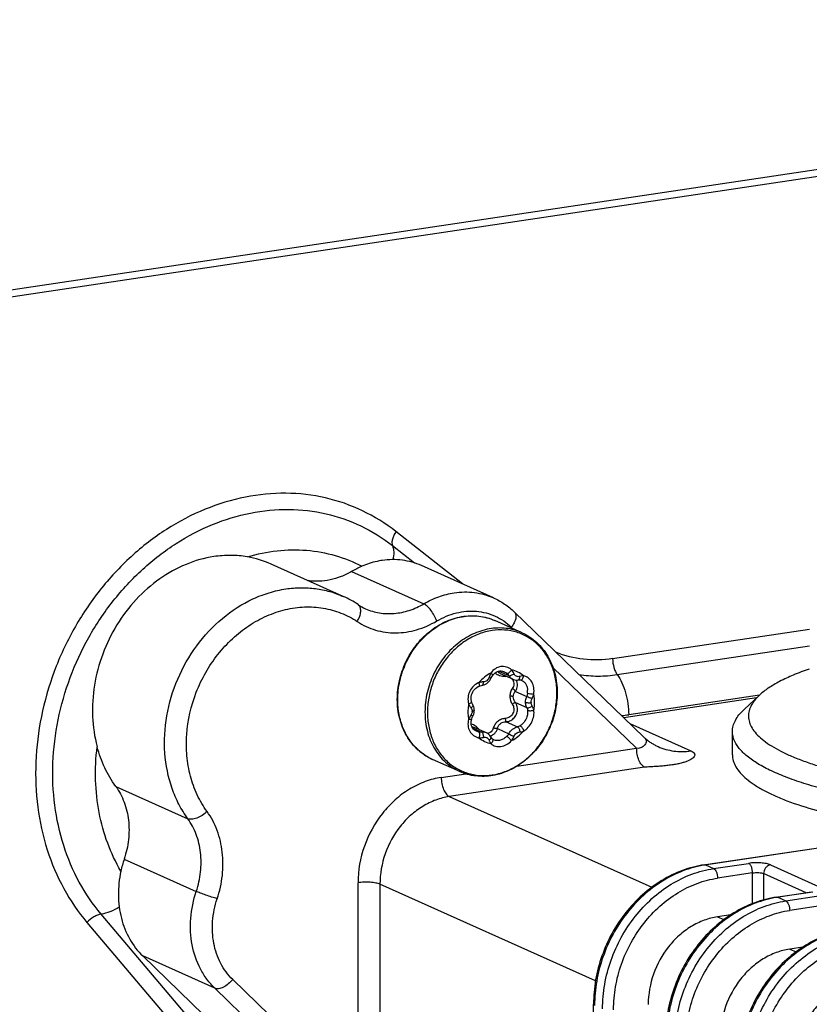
# Model space of a CAD drawing. Header units: millimetres. Extents: x 0 to 1189, y 0 to 841.
# Tile 13 of 27: x 375 to 424, y 328 to 389. Entities that reach past the tile are written whole.
import ezdxf

# ---------------------------------------------------------------- set-up
doc = ezdxf.new("R2010")
doc.units = ezdxf.units.MM
doc.header["$LTSCALE"] = 65.395
doc.layers.get('0').update_dxf_attribs({"linetype": 'CONTINUOUS'})

msp = doc.modelspace()

# ---------------------------------------------------------------- linework, layer by layer
at = {"color": 7, "linetype": 'CONTINUOUS'}
for p, q in [((340.442, 367.621), (486.823, 389.494)), ((340.442, 367.172), (487.573, 389.158)), ((402.236, 354.271), (398.08, 357.54)), ((397.863, 356.668), (399.241, 355.584)), ((394.792, 353.495), (390.292, 355.512)), ((404.174, 353.402), (399.674, 355.42)), ((395.315, 355.052), (399.815, 353.035)), ((405.477, 352.519), (413.563, 344.706)), ((405.95, 351.229), (404.251, 351.991)), ((405.282, 351.575), (405.372, 351.488)), ((411.609, 349.611), (423.887, 351.446)), ((411.894, 348.61), (423.887, 350.402)), ((404.505, 348.83), (405.131, 348.55)), ((405.38, 348.326), (404.617, 348.668)), ((404.841, 348.797), (404.841, 348.796)), ((407.877, 349.067), (413.106, 344.016)), ((405.941, 348.253), (405.941, 348.253)), ((405.54, 347.566), (406.246, 347.25)), ((420.77, 347.328), (412.609, 346.108)), ((420.774, 347.332), (419.81, 346.435)), ((405.54, 346.877), (406.246, 346.56)), ((406.734, 346.915), (406.734, 346.939)), ((420.582, 347.154), (412.308, 345.918)), ((404.959, 345.668), (405.666, 345.352)), ((412.674, 345.564), (416.49, 343.854)), ((402.872, 345.27), (403.434, 345.018)), ((403.725, 344.974), (402.963, 345.316)), ((403.103, 345.075), (403.103, 345.075)), ((404.424, 345.244), (405.131, 344.927)), ((419.086, 343.614), (419.087, 345.063)), ((405.633, 342.9), (413.106, 344.016)), ((402.064, 342.561), (400.364, 343.322)), ((400.911, 342.195), (402.434, 342.423)), ((413.606, 342.826), (401.41, 341.005)), ((380.588, 341.636), (385.088, 339.618)), ((401.41, 341.005), (414.054, 335.337)), ((417.337, 336.742), (443.564, 340.657)), ((443.638, 340.645), (417.411, 336.73)), ((381.116, 337.099), (385.616, 335.082)), ((417.911, 336.506), (420.095, 336.832)), ((417.411, 336.73), (417.911, 336.506)), ((420.345, 336.237), (418.161, 335.911)), ((420.329, 334.316), (420.345, 336.237)), ((421.028, 336.194), (421.015, 334.544)), ((423.689, 335.001), (421.028, 336.194)), ((421.461, 336.737), (424.461, 335.393)), ((395.712, 322.022), (395.714, 335.624)), ((397.08, 335.529), (397.078, 321.927)), ((410.541, 329.494), (397.08, 335.529)), ((421.837, 334.725), (424.021, 335.051)), ((424.095, 335.039), (421.911, 334.713)), ((421.911, 334.713), (422.411, 334.489)), ((422.411, 334.489), (424.595, 334.815)), ((424.845, 334.22), (422.661, 333.894)), ((378.791, 333.143), (385.85, 324.815)), ((386.735, 325.337), (379.676, 333.665)), ((418.983, 333.619), (418.16, 333.496)), ((418.16, 333.496), (418.554, 333.32)), ((423.483, 331.602), (422.66, 331.479)), ((422.66, 331.479), (423.054, 331.303)), ((386.776, 329.031), (382.276, 331.049)), ((382.276, 331.049), (390.31, 323.286)), ((395.712, 322.022), (387.888, 329.581)), ((394.81, 321.268), (386.776, 329.031)), ((410.411, 297.258), (410.415, 328.033))]:
    msp.add_line(p, q, dxfattribs=at)
for points in [[(404.011, 348.37), (404.027, 348.402), (404.06, 348.466), (404.098, 348.527), (404.12, 348.56)], [(404.12, 348.56), (404.151, 348.601), (404.21, 348.665), (404.273, 348.721), (404.342, 348.766), (404.414, 348.802), (404.49, 348.827), (404.568, 348.841), (404.647, 348.844), (404.726, 348.834), (404.803, 348.812), (404.841, 348.796)], [(402.805, 346.904), (402.79, 346.964), (402.776, 347.06), (402.774, 347.158), (402.784, 347.255), (402.805, 347.35), (402.836, 347.443), (402.878, 347.531), (402.93, 347.613), (402.991, 347.689), (403.06, 347.757), (403.137, 347.816), (403.22, 347.865), (403.279, 347.892)], [(403.279, 347.892), (403.333, 347.913), (403.416, 347.935)], [(403.416, 347.935), (403.507, 347.953), (403.589, 347.977), (403.669, 348.012), (403.746, 348.057), (403.817, 348.113), (403.883, 348.177), (403.94, 348.248), (403.989, 348.325), (404.011, 348.37)], [(405.38, 348.326), (405.427, 348.307), (405.506, 348.286), (405.585, 348.275), (405.665, 348.275), (405.707, 348.28)], [(405.707, 348.28), (405.743, 348.284), (405.805, 348.285), (405.848, 348.28)], [(405.848, 348.28), (405.893, 348.27), (405.941, 348.253)], [(402.881, 346.721), (402.858, 346.765), (402.824, 346.845), (402.805, 346.904)], [(402.967, 346.376), (402.965, 346.427), (402.954, 346.516), (402.933, 346.6), (402.902, 346.68), (402.881, 346.721)], [(402.805, 345.823), (402.816, 345.859), (402.841, 345.927), (402.869, 345.993), (402.886, 346.028)], [(402.886, 346.028), (402.905, 346.069), (402.934, 346.151), (402.955, 346.237), (402.965, 346.325), (402.967, 346.376)], [(403.103, 345.075), (403.06, 345.097), (402.989, 345.143), (402.927, 345.199), (402.875, 345.265), (402.833, 345.337), (402.803, 345.415), (402.783, 345.498), (402.774, 345.585), (402.777, 345.674), (402.79, 345.765), (402.805, 345.823)], [(404.022, 344.689), (403.985, 344.751), (403.94, 344.812), (403.888, 344.866), (403.83, 344.914), (403.765, 344.955), (403.725, 344.974)], [(404.09, 344.606), (404.061, 344.637), (404.022, 344.689)], [(404.197, 344.534), (404.168, 344.548), (404.12, 344.58), (404.09, 344.606)], [(413.563, 344.706), (413.581, 344.688), (413.604, 344.667), (413.632, 344.643), (413.663, 344.616), (413.696, 344.588), (413.732, 344.559), (413.77, 344.528), (413.81, 344.498), (413.852, 344.467), (413.894, 344.437), (413.939, 344.406), (413.985, 344.375), (414.032, 344.344), (414.08, 344.314), (414.13, 344.285), (414.18, 344.255), (414.232, 344.227), (414.285, 344.198), (414.339, 344.171), (414.393, 344.145), (414.445, 344.121)]]:
    msp.add_lwpolyline(points, dxfattribs=at)
for centre, radius, start, end in [((387.764, 349.861), 6.191, 65.89905, 80.31103), ((398.211, 350.139), 5.703, 113.32493, 120.51398), ((392.153, 347.611), 6.449, 56.42504, 65.84325), ((397.499, 355.665), 3.218, 236.42207, 245.83733), ((405.724, 348.432), 0.806, 172.93947, 174.8197), ((404.911, 347.827), 0.678, 82.96448, 89.13987), ((404.992, 348.033), 0.452, 37.08027, 46.93653), ((405.003, 348.041), 0.438, 33.77754, 37.03617), ((405.239, 347.568), 1.063, 353.55253, 3.70147), ((403.107, 347.462), 5.023, 359.99996, 0.2409), ((404.88, 346.451), 0.785, 4.23111, 32.85621), ((406.914, 346.869), 0.396, 177.00789, 180.00399), ((402.454, 346.319), 0.383, 356.90652, 0.00729), ((411.157, 355.818), 9.817, 275.89162, 278.50278), ((401.78, 346.439), 3.425, 228.73701, 233.64214), ((401.757, 346.408), 3.386, 233.65079, 234.50212), ((401.745, 346.391), 3.365, 234.49949, 238.71336), ((401.733, 346.371), 3.342, 238.71729, 240.14923), ((401.727, 346.362), 3.331, 240.14915, 245.85002), ((387.802, 334.852), 7.053, 161.42098, 167.73286), ((418.36, 330.368), 6.433, 98.49015, 99.11422), ((422.86, 328.351), 6.433, 98.49015, 99.11422)]:
    msp.add_arc(centre, radius, start, end, dxfattribs=at)
for points, knots in [([(398.08, 357.54), (397.437, 358.046), (396.036, 358.92), (393.69, 359.736), (391.194, 360.023), (388.638, 359.773), (386.111, 359), (384.115, 357.951), (382.611, 356.893), (381.164, 355.677), (379.528, 353.913), (377.91, 351.492), (376.678, 348.834), (375.873, 346.03), (375.524, 343.173), (375.642, 340.36), (376.226, 337.683), (377.259, 335.237), (378.24, 333.793), (378.791, 333.143)], [0, 0, 0, 0, 0.056727, 0.113362, 0.170715, 0.229473, 0.290093, 0.35275, 0.384849, 0.417396, 0.483569, 0.550792, 0.618417, 0.685753, 0.752139, 0.817018, 0.880008, 0.940959, 1, 1, 1, 1]), ([(379.676, 333.665), (379.157, 334.278), (378.231, 335.639), (377.258, 337.946), (376.707, 340.47), (376.596, 343.123), (376.925, 345.816), (377.684, 348.46), (378.845, 350.966), (380.371, 353.249), (381.913, 354.912), (383.278, 356.058), (384.695, 357.056), (386.578, 358.045), (388.961, 358.774), (391.371, 359.009), (393.724, 358.738), (395.935, 357.969), (397.256, 357.145), (397.863, 356.668)], [0, 0, 0, 0, 0.059041, 0.119992, 0.182982, 0.247861, 0.314247, 0.381583, 0.449208, 0.516431, 0.582604, 0.615151, 0.64725, 0.709907, 0.770527, 0.829285, 0.886638, 0.943273, 1, 1, 1, 1]), ([(398.08, 357.54), (398.029, 357.464), (397.941, 357.312), (397.855, 357.078), (397.822, 356.861), (397.841, 356.725), (397.863, 356.668)], [0, 0, 0, 0, 0.295223, 0.5667, 0.802824, 1, 1, 1, 1]), ([(397.863, 356.668), (397.912, 356.541), (397.96, 356.243), (397.928, 355.946), (397.896, 355.789)], [0, 0, 0, 0, 0.45899, 1, 1, 1, 1]), ([(386.714, 355.98), (386.12, 355.891), (384.925, 355.552), (383.275, 354.63), (381.809, 353.336), (380.603, 351.74), (379.718, 349.924), (379.2, 347.982), (379.075, 346.015), (379.264, 344.727), (379.427, 344.114)], [0, 0, 0, 0, 0.116152, 0.237172, 0.362648, 0.491313, 0.621344, 0.750686, 0.8774, 1, 1, 1, 1]), ([(388.806, 355.963), (388.464, 356.022), (387.764, 356.083), (387.063, 356.032), (386.714, 355.98)], [0, 0, 0, 0, 0.495402, 1, 1, 1, 1]), ([(388.806, 355.963), (389.411, 356.145), (390.639, 356.401), (392.5, 356.433), (394.299, 356.107), (395.423, 355.654), (395.952, 355.376)], [0, 0, 0, 0, 0.257929, 0.509121, 0.755587, 1, 1, 1, 1]), ([(397.22, 355.74), (397.113, 355.724), (396.68, 355.645), (396.257, 355.507), (395.952, 355.376)], [0, 0, 0, 0, 0.246233, 1, 1, 1, 1]), ([(399.674, 355.42), (399.298, 355.588), (398.483, 355.817), (397.637, 355.803), (397.22, 355.74)], [0, 0, 0, 0, 0.49402, 1, 1, 1, 1]), ([(395.315, 355.052), (395.103, 354.927), (394.665, 354.712), (393.976, 354.503), (393.278, 354.417), (392.816, 354.444), (392.591, 354.478)], [0, 0, 0, 0, 0.260272, 0.5132, 0.759337, 1, 1, 1, 1]), ([(391.214, 353.962), (391.521, 354.008), (392.138, 354.059), (393.058, 354.006), (393.95, 353.824), (394.518, 353.617), (394.792, 353.495)], [0, 0, 0, 0, 0.255078, 0.50592, 0.753745, 1, 1, 1, 1]), ([(385.088, 339.618), (384.881, 339.904), (384.507, 340.515), (383.931, 341.862), (383.56, 343.736), (383.691, 346.077), (384.375, 348.371), (385.562, 350.455), (387.167, 352.178), (388.782, 353.22), (390.159, 353.749), (390.863, 353.91), (391.214, 353.962)], [0, 0, 0, 0, 0.057907, 0.117217, 0.239955, 0.367805, 0.498693, 0.62981, 0.758291, 0.881908, 0.941673, 1, 1, 1, 1]), ([(399.815, 353.035), (400.112, 353.21), (400.728, 353.503), (401.39, 353.674), (401.72, 353.723)], [0, 0, 0, 0, 0.508365, 1, 1, 1, 1]), ([(401.72, 353.723), (402.137, 353.785), (402.983, 353.8), (403.798, 353.571), (404.174, 353.402)], [0, 0, 0, 0, 0.50598, 1, 1, 1, 1]), ([(404.174, 353.402), (404.414, 353.295), (404.876, 353.037), (405.287, 352.702), (405.477, 352.519)], [0, 0, 0, 0, 0.498748, 1, 1, 1, 1]), ([(386.288, 340.068), (386.052, 340.394), (385.637, 341.106), (385.216, 342.286), (384.998, 343.558), (384.984, 345.334), (385.393, 347.118), (386.176, 348.758), (386.937, 349.887), (387.846, 350.874), (388.876, 351.69), (389.996, 352.307), (391.171, 352.706), (392.366, 352.874), (393.543, 352.803), (394.664, 352.495), (395.348, 352.137), (395.666, 351.926)], [0, 0, 0, 0, 0.059476, 0.120839, 0.184126, 0.249145, 0.382317, 0.449716, 0.516703, 0.582689, 0.647188, 0.709871, 0.770615, 0.829537, 0.887001, 0.943583, 1, 1, 1, 1]), ([(395.666, 351.926), (395.728, 352.029), (395.824, 352.234), (395.885, 352.502), (395.88, 352.696), (395.852, 352.816), (395.799, 352.915), (395.748, 352.965), (395.719, 352.984)], [0, 0, 0, 0, 0.312844, 0.590158, 0.70998, 0.816416, 0.911538, 1, 1, 1, 1]), ([(396.182, 352.729), (396.458, 352.605), (397.051, 352.427), (397.989, 352.395), (398.934, 352.593), (399.53, 352.867), (399.815, 353.035)], [0, 0, 0, 0, 0.240028, 0.484645, 0.737375, 1, 1, 1, 1]), ([(400.632, 351.959), (400.588, 352.078), (400.478, 352.309), (400.277, 352.621), (400.084, 352.843), (399.927, 352.973), (399.851, 353.019), (399.815, 353.035)], [0, 0, 0, 0, 0.274991, 0.556788, 0.808239, 0.912874, 1, 1, 1, 1]), ([(398.167, 347.068), (398.167, 347.466), (398.261, 348.272), (398.661, 349.42), (399.295, 350.456), (400.126, 351.313), (401.102, 351.937), (402.165, 352.282), (403.247, 352.321), (403.935, 352.133), (404.251, 351.991)], [0, 0, 0, 0, 0.130387, 0.262925, 0.395226, 0.524956, 0.650365, 0.770739, 0.886672, 1, 1, 1, 1]), ([(398.194, 347.042), (398.194, 347.441), (398.288, 348.25), (398.689, 349.402), (399.324, 350.443), (400.154, 351.304), (401.128, 351.929), (402.186, 352.276), (403.258, 352.316), (403.939, 352.131), (404.251, 351.991)], [0, 0, 0, 0, 0.13092, 0.26417, 0.397177, 0.527417, 0.652958, 0.772946, 0.887954, 1, 1, 1, 1]), ([(400.632, 351.96), (401.011, 352.183), (401.623, 352.439), (402.473, 352.58), (403.1, 352.581), (403.708, 352.479), (404.285, 352.276), (404.818, 351.976), (405.135, 351.717), (405.282, 351.575)], [0, 0, 0, 0, 0.262808, 0.389629, 0.513701, 0.635773, 0.756802, 0.877855, 1, 1, 1, 1]), ([(405.477, 352.519), (405.499, 352.498), (405.537, 352.445), (405.569, 352.35), (405.576, 352.239), (405.553, 352.066), (405.463, 351.834), (405.35, 351.661), (405.282, 351.575)], [0, 0, 0, 0, 0.088159, 0.182731, 0.288317, 0.407165, 0.683621, 1, 1, 1, 1]), ([(395.666, 351.926), (395.842, 351.81), (396.21, 351.603), (396.803, 351.379), (397.427, 351.246), (398.293, 351.19), (399.406, 351.36), (400.237, 351.727), (400.632, 351.96)], [0, 0, 0, 0, 0.120646, 0.241212, 0.362505, 0.48527, 0.73698, 1, 1, 1, 1]), ([(405.95, 351.229), (405.638, 351.369), (404.957, 351.554), (403.885, 351.514), (402.827, 351.167), (401.853, 350.542), (401.023, 349.681), (400.388, 348.641), (399.988, 347.488), (399.893, 346.68), (399.893, 346.28)], [0, 0, 0, 0, 0.112046, 0.227054, 0.347042, 0.472583, 0.602823, 0.73583, 0.86908, 1, 1, 1, 1]), ([(408.129, 347.484), (408.128, 347.773), (408.076, 348.345), (407.845, 349.158), (407.468, 349.887), (406.96, 350.5), (406.34, 350.973), (405.63, 351.287), (404.862, 351.428), (404.066, 351.392), (403.272, 351.181), (402.513, 350.806), (401.815, 350.281), (401.204, 349.626), (400.703, 348.868), (400.33, 348.033), (400.1, 347.154), (400.046, 346.552), (400.046, 346.255)], [0, 0, 0, 0, 0.064641, 0.127203, 0.187625, 0.246173, 0.303445, 0.360274, 0.417584, 0.476201, 0.53671, 0.599372, 0.66411, 0.730553, 0.798107, 0.866043, 0.933584, 1, 1, 1, 1]), ([(405.95, 351.229), (406.115, 351.155), (406.436, 350.979), (406.87, 350.64), (407.252, 350.233), (407.683, 349.604), (408.053, 348.683), (408.147, 347.888), (408.147, 347.484)], [0, 0, 0, 0, 0.118699, 0.238183, 0.359172, 0.482262, 0.735639, 1, 1, 1, 1]), ([(411.609, 349.611), (411.009, 349.521), (409.795, 349.491), (408.615, 349.787), (408.066, 350.01)], [0, 0, 0, 0, 0.50592, 1, 1, 1, 1]), ([(405.294, 348.908), (405.202, 348.987), (404.988, 349.11), (404.618, 349.137), (404.268, 348.999), (404.088, 348.82), (404.015, 348.717)], [0, 0, 0, 0, 0.248427, 0.491223, 0.739257, 1, 1, 1, 1]), ([(411.609, 349.611), (411.609, 349.426), (411.647, 349.15), (411.767, 348.819), (411.848, 348.673), (411.894, 348.61)], [0, 0, 0, 0, 0.527943, 0.77823, 1, 1, 1, 1]), ([(404.015, 348.717), (403.873, 348.645), (403.601, 348.467), (403.367, 348.242), (403.26, 348.118)], [0, 0, 0, 0, 0.492297, 1, 1, 1, 1]), ([(404.015, 348.717), (404.003, 348.695), (403.958, 348.608), (403.921, 348.515), (403.898, 348.444)], [0, 0, 0, 0, 0.246746, 1, 1, 1, 1]), ([(404.12, 348.56), (404.125, 348.567), (404.124, 348.585), (404.114, 348.606), (404.096, 348.636), (404.063, 348.674), (404.032, 348.703), (404.015, 348.717)], [0, 0, 0, 0, 0.134952, 0.236672, 0.362393, 0.666118, 1, 1, 1, 1]), ([(404.275, 348.722), (404.353, 348.649), (404.565, 348.54), (404.797, 348.506), (404.921, 348.505)], [0, 0, 0, 0, 0.460548, 1, 1, 1, 1]), ([(404.617, 348.668), (404.579, 348.685), (404.513, 348.724), (404.463, 348.783), (404.446, 348.813)], [0, 0, 0, 0, 0.545637, 1, 1, 1, 1]), ([(404.841, 348.796), (404.856, 348.79), (404.914, 348.761), (404.968, 348.724), (405.005, 348.692)], [0, 0, 0, 0, 0.246947, 1, 1, 1, 1]), ([(405.005, 348.692), (405.023, 348.686), (405.059, 348.692), (405.105, 348.713), (405.165, 348.753), (405.232, 348.817), (405.276, 348.877), (405.294, 348.908)], [0, 0, 0, 0, 0.152116, 0.267724, 0.406708, 0.718898, 1, 1, 1, 1]), ([(405.005, 348.692), (405.017, 348.682), (405.064, 348.639), (405.105, 348.589), (405.131, 348.55)], [0, 0, 0, 0, 0.252576, 1, 1, 1, 1]), ([(405.131, 348.55), (405.149, 348.543), (405.202, 348.543), (405.314, 348.577), (405.4, 348.631), (405.45, 348.676)], [0, 0, 0, 0, 0.16977, 0.426148, 1, 1, 1, 1]), ([(405.131, 348.55), (405.161, 348.501), (405.233, 348.412), (405.329, 348.349), (405.38, 348.326)], [0, 0, 0, 0, 0.509634, 1, 1, 1, 1]), ([(406.049, 348.534), (405.941, 348.627), (405.703, 348.785), (405.432, 348.879), (405.294, 348.908)], [0, 0, 0, 0, 0.500707, 1, 1, 1, 1]), ([(405.811, 348.497), (405.776, 348.487), (405.703, 348.476), (405.593, 348.502), (405.504, 348.575), (405.466, 348.641), (405.45, 348.676)], [0, 0, 0, 0, 0.247338, 0.490647, 0.737454, 1, 1, 1, 1]), ([(405.707, 348.28), (405.722, 348.282), (405.756, 348.3), (405.79, 348.352), (405.809, 348.421), (405.812, 348.472), (405.811, 348.497)], [0, 0, 0, 0, 0.183384, 0.416776, 0.700123, 1, 1, 1, 1]), ([(406.049, 348.534), (406.03, 348.535), (405.949, 348.532), (405.87, 348.515), (405.811, 348.497)], [0, 0, 0, 0, 0.239438, 1, 1, 1, 1]), ([(405.848, 348.28), (405.87, 348.277), (405.924, 348.288), (405.989, 348.348), (406.033, 348.435), (406.046, 348.502), (406.049, 348.534)], [0, 0, 0, 0, 0.190225, 0.435397, 0.72263, 1, 1, 1, 1]), ([(406.688, 347.395), (406.706, 347.527), (406.704, 347.792), (406.587, 348.153), (406.394, 348.386), (406.203, 348.497), (406.1, 348.526), (406.049, 348.534)], [0, 0, 0, 0, 0.279681, 0.542249, 0.779658, 0.891117, 1, 1, 1, 1]), ([(409.506, 348.624), (409.896, 348.559), (410.696, 348.492), (411.496, 348.551), (411.894, 348.61)], [0, 0, 0, 0, 0.495436, 1, 1, 1, 1]), ([(411.894, 348.61), (412.01, 348.453), (412.214, 348.089), (412.434, 347.478), (412.575, 346.805), (412.609, 346.34), (412.609, 346.108)], [0, 0, 0, 0, 0.221496, 0.471473, 0.736254, 1, 1, 1, 1]), ([(423.882, 348.959), (423.547, 348.844), (422.919, 348.609), (422.062, 348.215), (421.35, 347.801), (420.945, 347.491), (420.774, 347.332)], [0, 0, 0, 0, 0.301521, 0.568735, 0.801248, 1, 1, 1, 1]), ([(403.26, 348.118), (403.138, 348.068), (402.908, 347.918), (402.667, 347.585), (402.558, 347.189), (402.584, 346.915), (402.62, 346.787)], [0, 0, 0, 0, 0.246898, 0.49892, 0.751564, 1, 1, 1, 1]), ([(403.536, 348.158), (403.514, 348.157), (403.42, 348.153), (403.328, 348.137), (403.26, 348.118)], [0, 0, 0, 0, 0.244027, 1, 1, 1, 1]), ([(403.279, 347.892), (403.288, 347.896), (403.296, 347.916), (403.298, 347.943), (403.296, 347.986), (403.284, 348.045), (403.269, 348.093), (403.26, 348.118)], [0, 0, 0, 0, 0.126802, 0.228463, 0.357467, 0.669147, 1, 1, 1, 1]), ([(403.466, 347.945), (403.496, 347.95), (403.521, 347.997), (403.532, 348.047), (403.538, 348.096), (403.538, 348.133), (403.536, 348.158)], [0, 0, 0, 0, 0.382076, 0.525964, 0.680942, 1, 1, 1, 1]), ([(403.898, 348.444), (403.872, 348.364), (403.801, 348.25), (403.655, 348.17), (403.575, 348.158), (403.536, 348.158)], [0, 0, 0, 0, 0.516075, 0.762153, 1, 1, 1, 1]), ([(404.011, 348.37), (404.012, 348.371), (404.01, 348.375), (404, 348.384), (403.978, 348.4), (403.942, 348.421), (403.913, 348.436), (403.898, 348.444)], [0, 0, 0, 0, 0.028428, 0.08585, 0.298769, 0.618174, 1, 1, 1, 1]), ([(405.367, 348.285), (405.393, 348.246), (405.432, 348.16), (405.447, 348.018), (405.418, 347.876), (405.373, 347.789), (405.345, 347.749)], [0, 0, 0, 0, 0.244073, 0.489858, 0.741303, 1, 1, 1, 1]), ([(405.54, 347.566), (405.574, 347.62), (405.631, 347.735), (405.658, 347.86), (405.663, 347.922)], [0, 0, 0, 0, 0.506818, 1, 1, 1, 1]), ([(405.663, 347.922), (405.668, 347.983), (405.661, 348.107), (405.619, 348.223), (405.59, 348.276)], [0, 0, 0, 0, 0.505878, 1, 1, 1, 1]), ([(405.941, 348.253), (405.992, 348.23), (406.088, 348.163), (406.198, 348.019), (406.273, 347.838), (406.295, 347.705), (406.299, 347.637)], [0, 0, 0, 0, 0.22182, 0.462169, 0.722939, 1, 1, 1, 1]), ([(400.046, 346.255), (400.046, 345.964), (400.096, 345.391), (400.324, 344.575), (400.698, 343.844), (401.205, 343.227), (401.825, 342.75), (402.534, 342.433), (403.303, 342.29), (404.101, 342.324), (404.895, 342.533), (405.656, 342.907), (406.356, 343.432), (406.968, 344.086), (407.471, 344.846), (407.845, 345.681), (408.076, 346.562), (408.129, 347.164), (408.129, 347.462)], [0, 0, 0, 0, 0.064683, 0.127291, 0.18775, 0.246325, 0.303607, 0.360431, 0.417723, 0.476314, 0.536796, 0.599432, 0.664148, 0.730576, 0.798121, 0.866051, 0.933588, 1, 1, 1, 1]), ([(408.147, 347.484), (408.147, 347.086), (408.053, 346.28), (407.653, 345.132), (407.019, 344.096), (406.188, 343.238), (405.212, 342.615), (404.149, 342.269), (403.067, 342.231), (402.379, 342.419), (402.064, 342.561)], [0, 0, 0, 0, 0.130387, 0.262925, 0.395226, 0.524956, 0.650365, 0.770739, 0.886672, 1, 1, 1, 1]), ([(405.345, 347.749), (405.297, 347.679), (405.219, 347.524), (405.192, 347.352), (405.192, 347.266)], [0, 0, 0, 0, 0.497698, 1, 1, 1, 1]), ([(405.192, 347.266), (405.192, 347.179), (405.22, 347.002), (405.297, 346.841), (405.345, 346.766)], [0, 0, 0, 0, 0.496342, 1, 1, 1, 1]), ([(405.408, 347.234), (405.396, 347.24), (405.366, 347.249), (405.294, 347.263), (405.234, 347.266), (405.192, 347.266)], [0, 0, 0, 0, 0.184337, 0.425013, 1, 1, 1, 1]), ([(405.54, 347.566), (405.531, 347.582), (405.507, 347.614), (405.444, 347.679), (405.387, 347.723), (405.345, 347.749)], [0, 0, 0, 0, 0.197268, 0.449691, 1, 1, 1, 1]), ([(405.408, 347.234), (405.408, 347.294), (405.433, 347.417), (405.5, 347.52), (405.54, 347.566)], [0, 0, 0, 0, 0.497967, 1, 1, 1, 1]), ([(406.295, 347.449), (406.293, 347.432), (406.283, 347.364), (406.265, 347.297), (406.246, 347.25)], [0, 0, 0, 0, 0.251974, 1, 1, 1, 1]), ([(406.295, 347.449), (406.357, 347.438), (406.488, 347.42), (406.619, 347.402), (406.688, 347.395)], [0, 0, 0, 0, 0.477756, 1, 1, 1, 1]), ([(406.587, 347.115), (406.622, 347.18), (406.659, 347.274), (406.683, 347.37), (406.688, 347.395)], [0, 0, 0, 0, 0.748848, 1, 1, 1, 1]), ([(406.734, 346.939), (406.734, 346.977), (406.729, 347.13), (406.71, 347.283), (406.688, 347.395)], [0, 0, 0, 0, 0.252998, 1, 1, 1, 1]), ([(420.774, 347.332), (420.658, 347.224), (420.452, 347.006), (420.221, 346.647), (420.093, 346.278), (420.075, 345.905), (420.166, 345.534), (420.363, 345.171), (420.66, 344.818), (421.054, 344.474), (421.544, 344.139), (422.127, 343.815), (422.801, 343.502), (423.562, 343.203), (424.405, 342.919), (425.677, 342.551), (427.443, 342.146), (429.745, 341.757), (432.245, 341.458), (434.89, 341.256), (437.621, 341.155), (440.38, 341.159), (443.106, 341.267), (445.741, 341.477), (447.456, 341.688), (448.287, 341.812)], [0, 0, 0, 0, 0.01526, 0.028685, 0.040801, 0.052346, 0.064179, 0.077094, 0.09169, 0.108358, 0.127321, 0.148692, 0.172502, 0.198731, 0.227315, 0.258162, 0.326133, 0.401474, 0.482759, 0.568388, 0.656638, 0.74572, 0.83382, 0.919151, 1, 1, 1, 1]), ([(400.364, 343.322), (400.199, 343.396), (399.878, 343.572), (399.444, 343.911), (399.062, 344.319), (398.631, 344.948), (398.261, 345.869), (398.167, 346.664), (398.167, 347.068)], [0, 0, 0, 0, 0.118699, 0.238183, 0.359172, 0.482262, 0.735639, 1, 1, 1, 1]), ([(399.522, 343.865), (399.311, 344.049), (398.927, 344.479), (398.507, 345.249), (398.25, 346.118), (398.194, 346.731), (398.194, 347.042)], [0, 0, 0, 0, 0.237349, 0.482459, 0.736742, 1, 1, 1, 1]), ([(402.62, 346.787), (402.613, 346.746), (402.586, 346.583), (402.574, 346.417), (402.574, 346.294)], [0, 0, 0, 0, 0.252208, 1, 1, 1, 1]), ([(402.805, 346.904), (402.807, 346.895), (402.797, 346.878), (402.778, 346.861), (402.744, 346.838), (402.691, 346.812), (402.645, 346.795), (402.62, 346.787)], [0, 0, 0, 0, 0.120198, 0.220203, 0.348529, 0.662148, 1, 1, 1, 1]), ([(402.62, 346.787), (402.63, 346.765), (402.669, 346.679), (402.718, 346.598), (402.76, 346.543)], [0, 0, 0, 0, 0.25573, 1, 1, 1, 1]), ([(402.881, 346.721), (402.894, 346.696), (402.868, 346.638), (402.818, 346.587), (402.781, 346.557), (402.76, 346.543)], [0, 0, 0, 0, 0.371194, 0.670739, 1, 1, 1, 1]), ([(405.345, 346.766), (405.398, 346.685), (405.465, 346.492), (405.409, 346.192), (405.21, 345.961), (405.018, 345.893), (404.921, 345.884)], [0, 0, 0, 0, 0.249851, 0.500554, 0.750858, 1, 1, 1, 1]), ([(405.54, 346.877), (405.529, 346.875), (405.503, 346.863), (405.458, 346.839), (405.403, 346.805), (405.365, 346.78), (405.345, 346.766)], [0, 0, 0, 0, 0.147128, 0.382667, 0.681183, 1, 1, 1, 1]), ([(405.54, 346.877), (405.5, 346.93), (405.435, 347.043), (405.408, 347.172), (405.408, 347.234)], [0, 0, 0, 0, 0.512603, 1, 1, 1, 1]), ([(406.171, 346.892), (406.171, 346.922), (406.178, 347.045), (406.211, 347.165), (406.246, 347.25)], [0, 0, 0, 0, 0.246674, 1, 1, 1, 1]), ([(406.171, 346.892), (406.191, 346.883), (406.243, 346.87), (406.359, 346.857), (406.455, 346.859), (406.517, 346.869)], [0, 0, 0, 0, 0.188215, 0.456162, 1, 1, 1, 1]), ([(406.246, 346.56), (406.234, 346.585), (406.19, 346.69), (406.171, 346.806), (406.171, 346.892)], [0, 0, 0, 0, 0.240407, 1, 1, 1, 1]), ([(406.246, 347.25), (406.301, 347.233), (406.415, 347.189), (406.528, 347.142), (406.587, 347.115)], [0, 0, 0, 0, 0.465587, 1, 1, 1, 1]), ([(406.246, 346.56), (406.266, 346.55), (406.32, 346.54), (406.409, 346.553), (406.503, 346.589), (406.562, 346.627), (406.587, 346.649)], [0, 0, 0, 0, 0.178865, 0.433185, 0.728342, 1, 1, 1, 1]), ([(406.587, 346.649), (406.566, 346.68), (406.53, 346.75), (406.517, 346.829), (406.517, 346.869)], [0, 0, 0, 0, 0.481132, 1, 1, 1, 1]), ([(406.518, 346.89), (406.519, 346.909), (406.529, 346.988), (406.559, 347.062), (406.587, 347.115)], [0, 0, 0, 0, 0.247925, 1, 1, 1, 1]), ([(406.688, 346.422), (406.683, 346.443), (406.659, 346.522), (406.622, 346.598), (406.587, 346.649)], [0, 0, 0, 0, 0.252775, 1, 1, 1, 1]), ([(406.688, 346.422), (406.696, 346.463), (406.722, 346.626), (406.734, 346.792), (406.734, 346.915)], [0, 0, 0, 0, 0.252208, 1, 1, 1, 1]), ([(399.893, 346.28), (399.893, 345.877), (399.986, 345.085), (400.353, 344.168), (400.78, 343.544), (401.156, 343.142), (401.584, 342.807), (401.9, 342.634), (402.064, 342.561)], [0, 0, 0, 0, 0.266033, 0.519935, 0.64282, 0.763325, 0.882113, 1, 1, 1, 1]), ([(402.574, 346.294), (402.574, 346.253), (402.578, 346.092), (402.597, 345.932), (402.62, 345.814)], [0, 0, 0, 0, 0.253142, 1, 1, 1, 1]), ([(402.76, 346.077), (402.747, 346.056), (402.694, 345.972), (402.649, 345.883), (402.62, 345.814)], [0, 0, 0, 0, 0.252099, 1, 1, 1, 1]), ([(402.76, 346.543), (402.784, 346.512), (402.824, 346.441), (402.837, 346.36), (402.837, 346.319)], [0, 0, 0, 0, 0.491245, 1, 1, 1, 1]), ([(402.837, 346.299), (402.835, 346.279), (402.825, 346.201), (402.793, 346.127), (402.76, 346.077)], [0, 0, 0, 0, 0.247985, 1, 1, 1, 1]), ([(402.886, 346.028), (402.886, 346.027), (402.881, 346.028), (402.875, 346.029), (402.864, 346.033), (402.842, 346.041), (402.807, 346.056), (402.777, 346.069), (402.76, 346.077)], [0, 0, 0, 0, 0.022088, 0.074844, 0.1597, 0.27552, 0.591461, 1, 1, 1, 1]), ([(402.967, 346.376), (402.967, 346.369), (402.959, 346.358), (402.945, 346.349), (402.921, 346.338), (402.885, 346.327), (402.854, 346.322), (402.837, 346.319)], [0, 0, 0, 0, 0.13716, 0.236486, 0.35832, 0.657086, 1, 1, 1, 1]), ([(404.959, 345.668), (405.057, 345.678), (405.255, 345.736), (405.495, 345.93), (405.646, 346.201), (405.67, 346.408), (405.663, 346.509)], [0, 0, 0, 0, 0.246433, 0.49622, 0.748432, 1, 1, 1, 1]), ([(406.299, 346.224), (406.294, 346.143), (406.253, 345.938), (406.104, 345.646), (405.924, 345.474), (405.825, 345.415)], [0, 0, 0, 0, 0.252551, 0.641119, 1, 1, 1, 1]), ([(406.049, 345.092), (406.157, 345.152), (406.359, 345.322), (406.577, 345.653), (406.7, 346.033), (406.707, 346.298), (406.688, 346.422)], [0, 0, 0, 0, 0.239702, 0.49789, 0.757251, 1, 1, 1, 1]), ([(406.246, 346.56), (406.253, 346.547), (406.275, 346.494), (406.289, 346.437), (406.295, 346.393)], [0, 0, 0, 0, 0.247777, 1, 1, 1, 1]), ([(406.295, 346.393), (406.317, 346.379), (406.379, 346.359), (406.484, 346.355), (406.593, 346.376), (406.661, 346.405), (406.688, 346.422)], [0, 0, 0, 0, 0.192682, 0.466923, 0.761975, 1, 1, 1, 1]), ([(406.295, 346.393), (406.297, 346.38), (406.302, 346.323), (406.302, 346.267), (406.299, 346.224)], [0, 0, 0, 0, 0.242989, 1, 1, 1, 1]), ([(419.087, 345.063), (419.087, 345.18), (419.119, 345.421), (419.262, 345.774), (419.496, 346.119), (419.698, 346.33), (419.81, 346.435)], [0, 0, 0, 0, 0.219623, 0.452631, 0.710117, 1, 1, 1, 1]), ([(402.62, 345.814), (402.585, 345.691), (402.556, 345.436), (402.664, 345.072), (402.913, 344.794), (403.142, 344.698), (403.26, 344.675)], [0, 0, 0, 0, 0.261791, 0.511039, 0.753708, 1, 1, 1, 1]), ([(402.805, 345.823), (402.803, 345.815), (402.788, 345.806), (402.766, 345.802), (402.732, 345.8), (402.682, 345.803), (402.642, 345.81), (402.62, 345.814)], [0, 0, 0, 0, 0.127321, 0.228447, 0.354965, 0.66221, 1, 1, 1, 1]), ([(403.299, 345.166), (403.226, 345.253), (403.07, 345.4), (402.876, 345.5), (402.78, 345.524)], [0, 0, 0, 0, 0.535747, 1, 1, 1, 1]), ([(404.921, 345.884), (404.833, 345.875), (404.66, 345.836), (404.43, 345.707), (404.254, 345.515), (404.182, 345.359), (404.158, 345.279)], [0, 0, 0, 0, 0.257025, 0.509455, 0.756065, 1, 1, 1, 1]), ([(404.424, 345.244), (404.435, 345.303), (404.473, 345.419), (404.593, 345.561), (404.765, 345.647), (404.893, 345.666), (404.959, 345.668)], [0, 0, 0, 0, 0.242186, 0.483056, 0.734456, 1, 1, 1, 1]), ([(404.959, 345.668), (404.954, 345.678), (404.946, 345.704), (404.936, 345.753), (404.927, 345.815), (404.923, 345.86), (404.921, 345.884)], [0, 0, 0, 0, 0.142873, 0.376453, 0.676441, 1, 1, 1, 1]), ([(405.825, 345.415), (405.812, 345.407), (405.762, 345.38), (405.707, 345.361), (405.666, 345.352)], [0, 0, 0, 0, 0.253747, 1, 1, 1, 1]), ([(405.825, 345.415), (405.85, 345.408), (405.906, 345.373), (405.975, 345.293), (406.027, 345.195), (406.046, 345.124), (406.049, 345.092)], [0, 0, 0, 0, 0.19433, 0.468353, 0.762028, 1, 1, 1, 1]), ([(402.828, 345.35), (402.839, 345.35), (402.885, 345.345), (402.93, 345.331), (402.962, 345.316)], [0, 0, 0, 0, 0.227955, 1, 1, 1, 1]), ([(403.245, 345.029), (403.233, 345.032), (403.185, 345.043), (403.137, 345.06), (403.103, 345.075)], [0, 0, 0, 0, 0.252583, 1, 1, 1, 1]), ([(403.434, 345.018), (403.418, 345.017), (403.355, 345.013), (403.292, 345.02), (403.245, 345.029)], [0, 0, 0, 0, 0.247262, 1, 1, 1, 1]), ([(403.245, 345.029), (403.262, 345.021), (403.281, 344.991), (403.293, 344.943), (403.301, 344.873), (403.293, 344.781), (403.273, 344.708), (403.26, 344.675)], [0, 0, 0, 0, 0.147782, 0.260458, 0.397424, 0.711104, 1, 1, 1, 1]), ([(403.725, 344.974), (403.681, 344.994), (403.584, 345.022), (403.484, 345.023), (403.434, 345.018)], [0, 0, 0, 0, 0.491688, 1, 1, 1, 1]), ([(403.434, 345.018), (403.451, 345.009), (403.484, 344.972), (403.53, 344.864), (403.541, 344.763), (403.536, 344.694)], [0, 0, 0, 0, 0.162295, 0.411563, 1, 1, 1, 1]), ([(404.158, 345.279), (404.145, 345.235), (404.109, 345.151), (404.025, 345.046), (403.916, 344.97), (403.832, 344.945), (403.789, 344.939)], [0, 0, 0, 0, 0.258793, 0.510159, 0.755911, 1, 1, 1, 1]), ([(403.961, 344.782), (404.014, 344.796), (404.117, 344.839), (404.296, 344.98), (404.387, 345.134), (404.424, 345.244)], [0, 0, 0, 0, 0.241259, 0.488103, 1, 1, 1, 1]), ([(404.424, 345.244), (404.406, 345.241), (404.365, 345.238), (404.275, 345.245), (404.205, 345.262), (404.158, 345.279)], [0, 0, 0, 0, 0.199463, 0.452257, 1, 1, 1, 1]), ([(405.131, 344.927), (405.105, 344.883), (405.064, 344.827), (405.017, 344.777), (405.005, 344.765)], [0, 0, 0, 0, 0.748247, 1, 1, 1, 1]), ([(405.131, 344.927), (405.188, 345.034), (405.337, 345.222), (405.556, 345.33), (405.666, 345.352)], [0, 0, 0, 0, 0.51954, 1, 1, 1, 1]), ([(405.131, 344.927), (405.178, 344.898), (405.284, 344.838), (405.391, 344.779), (405.45, 344.747)], [0, 0, 0, 0, 0.453411, 1, 1, 1, 1]), ([(405.294, 344.492), (405.435, 344.565), (405.708, 344.742), (405.942, 344.968), (406.049, 345.092)], [0, 0, 0, 0, 0.492297, 1, 1, 1, 1]), ([(405.45, 344.747), (405.483, 344.825), (405.553, 344.937), (405.697, 345.017), (405.774, 345.032), (405.811, 345.034)], [0, 0, 0, 0, 0.523998, 0.77114, 1, 1, 1, 1]), ([(405.666, 345.352), (405.687, 345.344), (405.73, 345.308), (405.777, 345.231), (405.806, 345.135), (405.812, 345.067), (405.811, 345.034)], [0, 0, 0, 0, 0.184518, 0.441698, 0.734165, 1, 1, 1, 1]), ([(405.811, 345.034), (405.872, 345.038), (405.954, 345.054), (406.03, 345.083), (406.049, 345.092)], [0, 0, 0, 0, 0.747697, 1, 1, 1, 1]), ([(438.749, 339.937), (437.467, 339.94), (434.951, 340.007), (431.3, 340.295), (428.42, 340.689), (426.299, 341.097), (424.873, 341.431), (423.58, 341.799), (422.432, 342.198), (421.44, 342.623), (420.61, 343.071), (419.951, 343.538), (419.465, 344.023), (419.203, 344.46), (419.103, 344.808), (419.087, 344.979), (419.087, 345.063)], [0, 0, 0, 0, 0.181631, 0.35659, 0.518748, 0.593288, 0.662636, 0.726265, 0.783742, 0.834758, 0.879166, 0.917063, 0.948927, 0.975862, 0.988124, 1, 1, 1, 1]), ([(403.26, 344.675), (403.367, 344.582), (403.606, 344.424), (403.877, 344.331), (404.015, 344.301)], [0, 0, 0, 0, 0.500707, 1, 1, 1, 1]), ([(403.536, 344.694), (403.574, 344.703), (403.649, 344.713), (403.761, 344.687), (403.848, 344.615), (403.885, 344.55), (403.898, 344.515)], [0, 0, 0, 0, 0.260029, 0.505565, 0.749891, 1, 1, 1, 1]), ([(404.002, 344.723), (404.01, 344.709), (404.015, 344.672), (403.994, 344.616), (403.954, 344.562), (403.918, 344.53), (403.898, 344.515)], [0, 0, 0, 0, 0.187027, 0.422795, 0.704942, 1, 1, 1, 1]), ([(403.898, 344.515), (403.906, 344.496), (403.937, 344.42), (403.978, 344.349), (404.015, 344.301)], [0, 0, 0, 0, 0.262075, 1, 1, 1, 1]), ([(404.09, 344.606), (404.106, 344.591), (404.129, 344.542), (404.12, 344.457), (404.08, 344.372), (404.038, 344.323), (404.015, 344.301)], [0, 0, 0, 0, 0.193275, 0.439149, 0.724485, 1, 1, 1, 1]), ([(404.015, 344.301), (404.053, 344.265), (404.138, 344.201), (404.341, 344.115), (404.641, 344.104), (404.996, 344.234), (405.202, 344.396), (405.294, 344.492)], [0, 0, 0, 0, 0.110081, 0.221986, 0.458623, 0.720042, 1, 1, 1, 1]), ([(405.005, 344.765), (404.947, 344.707), (404.821, 344.606), (404.609, 344.509), (404.394, 344.478), (404.256, 344.507), (404.197, 344.534)], [0, 0, 0, 0, 0.276274, 0.538936, 0.780176, 1, 1, 1, 1]), ([(405.005, 344.765), (405.025, 344.749), (405.072, 344.708), (405.169, 344.619), (405.246, 344.544), (405.294, 344.492)], [0, 0, 0, 0, 0.186523, 0.470992, 1, 1, 1, 1]), ([(413.563, 344.706), (413.588, 344.681), (413.634, 344.632), (413.687, 344.555), (413.715, 344.473), (413.709, 344.383), (413.662, 344.282), (413.589, 344.195), (413.5, 344.119), (413.402, 344.058), (413.27, 344.006), (413.162, 344.003), (413.106, 344.016)], [0, 0, 0, 0, 0.095641, 0.177059, 0.248611, 0.321879, 0.412925, 0.539747, 0.623063, 0.723629, 0.846096, 1, 1, 1, 1]), ([(380.91, 336.35), (380.584, 336.902), (380.025, 338.087), (379.497, 340.007), (379.279, 342.041), (379.344, 343.422), (379.427, 344.114)], [0, 0, 0, 0, 0.239353, 0.486089, 0.739972, 1, 1, 1, 1]), ([(380.588, 341.636), (380.324, 342.001), (379.859, 342.797), (379.547, 343.664), (379.427, 344.114)], [0, 0, 0, 0, 0.492259, 1, 1, 1, 1]), ([(413.606, 342.826), (413.533, 342.858), (413.432, 342.951), (413.325, 343.11), (413.218, 343.33), (413.131, 343.636), (413.106, 343.891), (413.106, 344.016)], [0, 0, 0, 0, 0.177108, 0.294624, 0.428798, 0.722039, 1, 1, 1, 1]), ([(416.49, 343.854), (416.541, 343.831), (416.627, 343.786), (416.708, 343.701), (416.732, 343.632), (416.734, 343.567), (416.699, 343.481), (416.612, 343.391), (416.485, 343.304), (416.318, 343.223), (416.112, 343.148), (415.871, 343.08), (415.598, 343.021), (415.299, 342.971), (414.978, 342.93), (414.641, 342.899), (414.295, 342.876), (414.004, 342.861), (413.773, 342.845), (413.66, 342.834), (413.606, 342.826)], [0, 0, 0, 0, 0.045621, 0.077924, 0.091155, 0.103748, 0.130411, 0.163149, 0.204153, 0.254213, 0.313381, 0.381213, 0.45689, 0.539298, 0.62711, 0.718865, 0.813068, 0.908133, 0.955121, 1, 1, 1, 1]), ([(414.445, 344.121), (414.754, 343.983), (415.432, 343.791), (416.137, 343.801), (416.49, 343.854)], [0, 0, 0, 0, 0.486427, 1, 1, 1, 1]), ([(419.086, 343.614), (419.086, 343.486), (419.126, 343.219), (419.299, 342.832), (419.581, 342.455), (419.966, 342.087), (420.455, 341.729), (421.043, 341.382), (421.728, 341.047), (422.815, 340.6), (424.396, 340.095), (426.533, 339.585), (428.94, 339.161), (430.634, 338.949), (431.517, 338.857)], [0, 0, 0, 0, 0.027607, 0.057218, 0.090438, 0.128352, 0.171609, 0.220548, 0.275297, 0.335838, 0.473684, 0.632258, 0.808815, 1, 1, 1, 1]), ([(400.911, 342.195), (400.565, 342.144), (399.872, 341.962), (398.894, 341.48), (397.994, 340.806), (396.94, 339.679), (395.992, 337.953), (395.714, 336.394), (395.714, 335.624)], [0, 0, 0, 0, 0.115697, 0.235515, 0.359314, 0.486387, 0.744668, 1, 1, 1, 1]), ([(400.911, 342.195), (400.911, 342.066), (400.936, 341.81), (401.024, 341.508), (401.127, 341.296), (401.232, 341.136), (401.335, 341.039), (401.41, 341.005)], [0, 0, 0, 0, 0.289649, 0.571287, 0.699279, 0.814416, 1, 1, 1, 1]), ([(380.588, 341.636), (380.806, 341.335), (381.164, 340.654), (381.431, 339.512), (381.428, 338.297), (381.248, 337.492), (381.116, 337.099)], [0, 0, 0, 0, 0.235317, 0.48137, 0.737294, 1, 1, 1, 1]), ([(401.41, 341.005), (401.123, 340.962), (400.545, 340.81), (399.73, 340.409), (398.98, 339.847), (398.101, 338.908), (397.312, 337.47), (397.08, 336.171), (397.08, 335.529)], [0, 0, 0, 0, 0.115697, 0.235516, 0.359314, 0.486387, 0.744667, 1, 1, 1, 1]), ([(386.288, 340.068), (386.195, 339.978), (385.992, 339.819), (385.714, 339.675), (385.49, 339.605), (385.303, 339.574), (385.163, 339.585), (385.088, 339.618)], [0, 0, 0, 0, 0.291443, 0.573008, 0.700494, 0.815014, 1, 1, 1, 1]), ([(386.922, 334.624), (387.08, 335.095), (387.296, 336.061), (387.3, 337.519), (386.979, 338.89), (386.549, 339.707), (386.288, 340.068)], [0, 0, 0, 0, 0.262706, 0.518631, 0.764684, 1, 1, 1, 1]), ([(385.616, 335.082), (385.748, 335.474), (385.928, 336.279), (385.931, 337.495), (385.664, 338.637), (385.306, 339.318), (385.088, 339.618)], [0, 0, 0, 0, 0.262706, 0.51863, 0.764683, 1, 1, 1, 1]), ([(421.461, 336.737), (421.424, 336.754), (421.339, 336.783), (421.137, 336.831), (420.842, 336.865), (420.47, 336.871), (420.217, 336.851), (420.095, 336.832)], [0, 0, 0, 0, 0.087868, 0.194418, 0.44975, 0.731578, 1, 1, 1, 1]), ([(420.345, 336.237), (420.345, 336.299), (420.332, 336.427), (420.289, 336.58), (420.235, 336.69), (420.182, 336.769), (420.131, 336.816), (420.095, 336.832)], [0, 0, 0, 0, 0.277966, 0.571213, 0.705203, 0.822889, 1, 1, 1, 1]), ([(380.91, 336.35), (380.803, 335.858), (380.697, 334.865), (380.879, 333.408), (381.395, 332.094), (381.955, 331.358), (382.276, 331.049)], [0, 0, 0, 0, 0.265013, 0.520934, 0.765682, 1, 1, 1, 1]), ([(417.337, 336.742), (416.873, 336.673), (415.945, 336.43), (414.638, 335.789), (413.439, 334.894), (412.393, 333.779), (411.537, 332.488), (410.9, 331.066), (410.506, 329.568), (410.415, 328.542), (410.415, 328.033)], [0, 0, 0, 0, 0.116708, 0.236945, 0.360648, 0.487242, 0.615744, 0.744911, 0.87341, 1, 1, 1, 1]), ([(417.342, 336.72), (416.884, 336.646), (415.967, 336.396), (414.674, 335.747), (413.486, 334.845), (412.448, 333.725), (411.597, 332.428), (410.964, 331.003), (410.572, 329.503), (410.482, 328.476), (410.482, 327.969)], [0, 0, 0, 0, 0.115615, 0.235321, 0.358956, 0.485807, 0.614744, 0.744385, 0.873263, 1, 1, 1, 1]), ([(410.982, 327.745), (410.982, 328.256), (411.074, 329.288), (411.47, 330.798), (412.111, 332.23), (412.972, 333.532), (414.022, 334.654), (415.222, 335.553), (416.526, 336.195), (417.45, 336.438), (417.911, 336.506)], [0, 0, 0, 0, 0.126819, 0.255786, 0.385502, 0.514482, 0.641328, 0.764905, 0.884509, 1, 1, 1, 1]), ([(417.337, 336.742), (417.343, 336.743), (417.368, 336.745), (417.393, 336.738), (417.411, 336.73)], [0, 0, 0, 0, 0.240748, 1, 1, 1, 1]), ([(417.911, 336.506), (417.949, 336.489), (418.021, 336.42), (418.097, 336.28), (418.148, 336.104), (418.161, 335.976), (418.161, 335.911)], [0, 0, 0, 0, 0.18569, 0.428388, 0.710187, 1, 1, 1, 1]), ([(420.345, 336.237), (420.406, 336.247), (420.532, 336.258), (420.718, 336.257), (420.886, 336.238), (420.987, 336.212), (421.028, 336.194)], [0, 0, 0, 0, 0.268754, 0.550666, 0.805926, 1, 1, 1, 1]), ([(421.461, 336.737), (421.405, 336.729), (421.32, 336.697), (421.222, 336.625), (421.13, 336.529), (421.051, 336.384), (421.028, 336.255), (421.028, 336.194)], [0, 0, 0, 0, 0.225388, 0.352771, 0.486173, 0.754738, 1, 1, 1, 1]), ([(397.08, 335.529), (397.043, 335.546), (396.958, 335.575), (396.756, 335.622), (396.461, 335.657), (396.089, 335.663), (395.836, 335.642), (395.714, 335.624)], [0, 0, 0, 0, 0.087868, 0.194419, 0.449744, 0.73157, 1, 1, 1, 1]), ([(411.665, 327.697), (411.665, 328.176), (411.751, 329.144), (412.122, 330.559), (412.723, 331.902), (413.531, 333.123), (414.515, 334.174), (415.64, 335.017), (416.863, 335.619), (417.729, 335.847), (418.161, 335.911)], [0, 0, 0, 0, 0.126819, 0.255785, 0.385502, 0.514482, 0.641328, 0.764906, 0.88451, 1, 1, 1, 1]), ([(386.776, 329.031), (386.596, 329.204), (386.263, 329.586), (385.716, 330.465), (385.283, 331.752), (385.203, 333.422), (385.434, 334.539), (385.616, 335.082)], [0, 0, 0, 0, 0.115431, 0.233443, 0.478022, 0.734718, 1, 1, 1, 1]), ([(386.922, 334.624), (386.806, 334.657), (386.566, 334.732), (386.215, 334.85), (385.895, 334.966), (385.7, 335.044), (385.616, 335.082)], [0, 0, 0, 0, 0.261777, 0.543599, 0.802745, 1, 1, 1, 1]), ([(387.888, 329.581), (387.739, 329.726), (387.461, 330.044), (387.005, 330.776), (386.645, 331.849), (386.578, 333.241), (386.77, 334.171), (386.922, 334.624)], [0, 0, 0, 0, 0.11543, 0.233443, 0.478022, 0.734718, 1, 1, 1, 1]), ([(421.837, 334.725), (421.373, 334.655), (420.445, 334.412), (419.138, 333.772), (417.939, 332.876), (416.893, 331.762), (416.037, 330.47), (415.4, 329.049), (415.006, 327.55), (414.915, 326.524), (414.915, 326.016)], [0, 0, 0, 0, 0.116708, 0.236945, 0.360648, 0.487242, 0.615744, 0.744911, 0.87341, 1, 1, 1, 1]), ([(421.842, 334.702), (421.384, 334.629), (420.467, 334.378), (419.174, 333.73), (417.986, 332.828), (416.948, 331.707), (416.097, 330.41), (415.464, 328.985), (415.072, 327.485), (414.982, 326.459), (414.982, 325.951)], [0, 0, 0, 0, 0.115615, 0.235321, 0.358956, 0.485807, 0.614744, 0.744385, 0.873263, 1, 1, 1, 1]), ([(415.482, 325.727), (415.482, 326.238), (415.574, 327.271), (415.97, 328.78), (416.611, 330.213), (417.472, 331.514), (418.522, 332.636), (419.722, 333.536), (421.026, 334.177), (421.95, 334.42), (422.411, 334.489)], [0, 0, 0, 0, 0.126819, 0.255786, 0.385502, 0.514482, 0.641328, 0.764905, 0.884509, 1, 1, 1, 1]), ([(421.837, 334.725), (421.843, 334.726), (421.868, 334.727), (421.893, 334.721), (421.911, 334.713)], [0, 0, 0, 0, 0.240748, 1, 1, 1, 1]), ([(422.411, 334.489), (422.449, 334.472), (422.521, 334.403), (422.597, 334.263), (422.648, 334.087), (422.661, 333.959), (422.661, 333.894)], [0, 0, 0, 0, 0.18569, 0.428388, 0.710187, 1, 1, 1, 1]), ([(380.811, 334.097), (380.624, 333.987), (380.259, 333.805), (379.864, 333.693), (379.676, 333.665)], [0, 0, 0, 0, 0.53222, 1, 1, 1, 1]), ([(416.165, 325.68), (416.165, 326.159), (416.251, 327.127), (416.622, 328.542), (417.223, 329.885), (418.031, 331.105), (419.015, 332.157), (420.14, 333), (421.363, 333.602), (422.229, 333.83), (422.661, 333.894)], [0, 0, 0, 0, 0.126819, 0.255785, 0.385502, 0.514482, 0.641328, 0.764906, 0.88451, 1, 1, 1, 1]), ([(379.676, 333.665), (379.601, 333.655), (379.443, 333.609), (379.131, 333.454), (378.916, 333.279), (378.791, 333.143)], [0, 0, 0, 0, 0.218391, 0.466839, 1, 1, 1, 1]), ([(418.16, 333.496), (417.873, 333.453), (417.295, 333.302), (416.48, 332.901), (415.73, 332.338), (414.851, 331.4), (414.062, 329.961), (413.83, 328.662), (413.83, 328.02)], [0, 0, 0, 0, 0.115697, 0.235516, 0.359314, 0.486387, 0.744667, 1, 1, 1, 1]), ([(426.337, 332.707), (425.873, 332.638), (424.945, 332.395), (423.638, 331.754), (422.439, 330.859), (421.393, 329.745), (420.537, 328.453), (419.9, 327.032), (419.506, 325.533), (419.415, 324.507), (419.415, 323.999)], [0, 0, 0, 0, 0.116708, 0.236945, 0.360648, 0.487242, 0.615744, 0.744911, 0.87341, 1, 1, 1, 1]), ([(426.342, 332.685), (425.884, 332.612), (424.967, 332.361), (423.674, 331.712), (422.486, 330.81), (421.448, 329.69), (420.597, 328.393), (419.964, 326.968), (419.572, 325.468), (419.482, 324.442), (419.482, 323.934)], [0, 0, 0, 0, 0.115615, 0.235321, 0.358956, 0.485807, 0.614744, 0.744385, 0.873263, 1, 1, 1, 1]), ([(419.982, 323.71), (419.982, 324.221), (420.074, 325.254), (420.47, 326.763), (421.111, 328.195), (421.972, 329.497), (423.022, 330.619), (424.222, 331.518), (425.526, 332.16), (426.45, 332.403), (426.911, 332.472)], [0, 0, 0, 0, 0.126819, 0.255786, 0.385502, 0.514482, 0.641328, 0.764905, 0.884509, 1, 1, 1, 1]), ([(422.66, 331.479), (422.373, 331.436), (421.795, 331.284), (420.98, 330.883), (420.23, 330.321), (419.351, 329.382), (418.562, 327.944), (418.33, 326.645), (418.33, 326.003)], [0, 0, 0, 0, 0.115697, 0.235516, 0.359314, 0.486387, 0.744667, 1, 1, 1, 1]), ([(420.665, 323.663), (420.665, 324.142), (420.751, 325.11), (421.122, 326.525), (421.723, 327.868), (422.531, 329.088), (423.515, 330.14), (424.64, 330.983), (425.863, 331.585), (426.729, 331.812), (427.161, 331.877)], [0, 0, 0, 0, 0.126819, 0.255785, 0.385502, 0.514482, 0.641328, 0.764906, 0.88451, 1, 1, 1, 1]), ([(387.888, 329.581), (387.807, 329.479), (387.63, 329.297), (387.373, 329.123), (387.163, 329.035), (386.985, 328.992), (386.848, 328.999), (386.776, 329.031)], [0, 0, 0, 0, 0.298169, 0.579339, 0.704844, 0.816996, 1, 1, 1, 1]), ([(427.16, 329.462), (426.873, 329.419), (426.295, 329.267), (425.48, 328.866), (424.73, 328.304), (423.851, 327.365), (423.062, 325.927), (422.83, 324.628), (422.83, 323.986)], [0, 0, 0, 0, 0.115697, 0.235516, 0.359314, 0.486387, 0.744667, 1, 1, 1, 1])]:
    msp.add_open_spline(points, degree=3, knots=knots, dxfattribs=at)
for points in [[(405.45, 348.676), (405.41, 348.761), (405.357, 348.84), (405.294, 348.908)], [(403.26, 344.675), (403.352, 344.667), (403.446, 344.673), (403.536, 344.694)], [(405.294, 344.492), (405.357, 344.569), (405.41, 344.656), (405.45, 344.747)]]:
    msp.add_open_spline(points, degree=3, dxfattribs=at)

doc.saveas('drawing.dxf')
